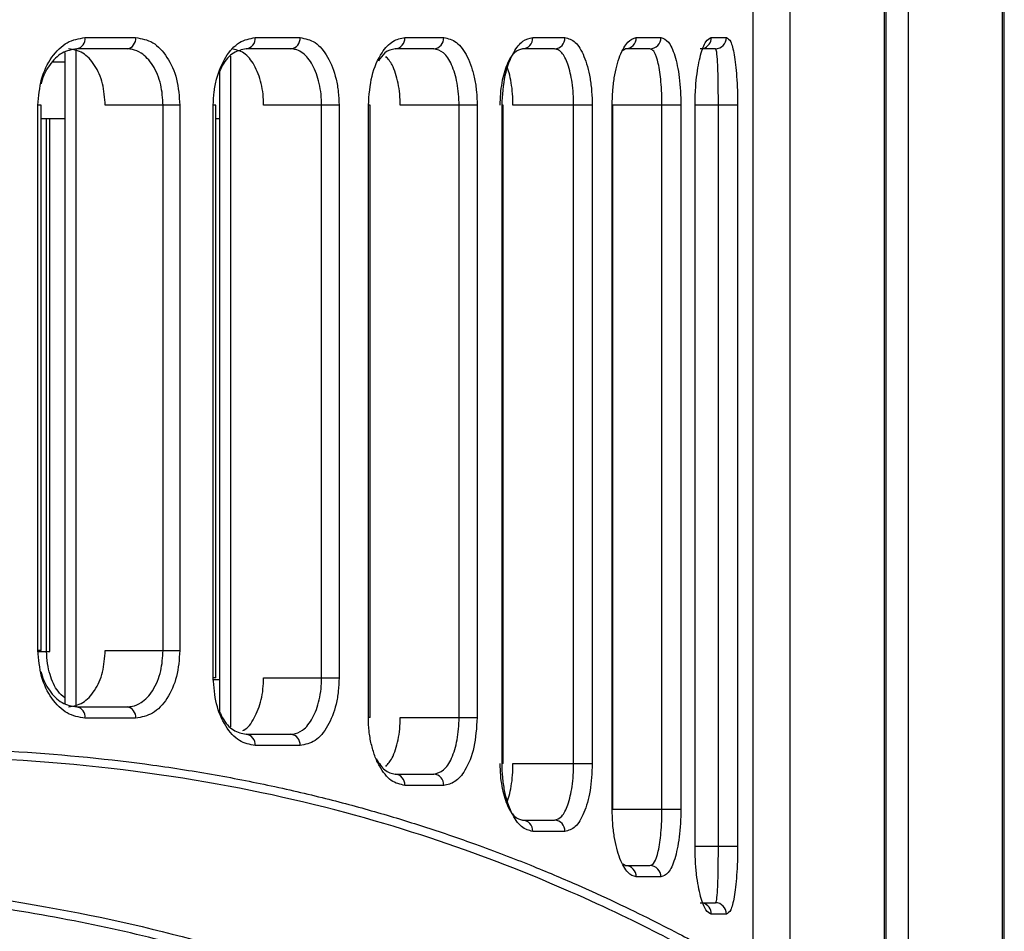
# Model space of a CAD drawing. Header units: millimetres. Extents: x -186 to 167, y -17 to 277.
# Tile 12 of 44: x -38 to -12, y 105 to 129. Entities that reach past the tile are written whole.
import ezdxf

# ---------------------------------------------------------------- set-up
doc = ezdxf.new("R2010")
doc.units = ezdxf.units.MM

msp = doc.modelspace()

# ---------------------------------------------------------------- linework, layer by layer
at = {"color": 7, "linetype": 'Continuous', "lineweight": 25}
for p, q in [((-14.788, 83.358), (-14.788, 172.358)), ((-12.288, 83.358), (-12.288, 172.358)), ((-12.238, 83.358), (-12.238, 172.358)), ((-17.935, 135.858), (-17.935, 85.358)), ((-15.435, 135.858), (-15.435, 85.358)), ((-15.391, 135.858), (-15.391, 91.858)), ((-18.913, 103.797), (-18.913, 133.858)), ((-36.671, 128.658), (-35.325, 128.658)), ((-32.149, 128.658), (-30.955, 128.658)), ((-28.169, 128.658), (-27.137, 128.658)), ((-24.771, 128.658), (-23.915, 128.658)), ((-22.019, 128.658), (-21.366, 128.658)), ((-20.027, 128.658), (-19.621, 128.658)), ((-37.207, 128.265), (-37.207, 110.969)), ((-36.916, 128.35), (-36.916, 110.884)), ((-35.551, 128.358), (-36.891, 128.358)), ((-31.201, 128.358), (-32.389, 128.358)), ((-27.4, 128.358), (-28.428, 128.358)), ((-24.192, 128.358), (-25.044, 128.358)), ((-22.305, 128.358), (-22.371, 128.313)), ((-21.655, 128.358), (-22.305, 128.358)), ((-19.918, 128.358), (-20.322, 128.358)), ((-37.207, 128.008), (-37.524, 128.008)), ((-32.8, 128.161), (-32.8, 110.345)), ((-33.092, 127.769), (-33.092, 110.737)), ((-37.92, 112.376), (-37.92, 126.858)), ((-37.834, 126.858), (-37.92, 126.858)), ((-37.834, 112.376), (-37.834, 126.858)), ((-34.15, 126.858), (-36.133, 126.858)), ((-34.594, 112.376), (-34.594, 126.858)), ((-34.15, 126.858), (-34.15, 112.376)), ((-33.261, 111.648), (-33.261, 126.858)), ((-33.196, 126.858), (-33.261, 126.858)), ((-33.196, 111.648), (-33.196, 126.858)), ((-29.919, 126.858), (-31.923, 126.858)), ((-30.382, 111.648), (-30.382, 126.858)), ((-29.919, 126.858), (-29.919, 111.648)), ((-29.139, 110.59), (-29.139, 126.858)), ((-29.093, 126.858), (-29.139, 126.858)), ((-29.093, 110.59), (-29.093, 126.858)), ((-26.249, 126.858), (-28.292, 126.858)), ((-26.728, 110.59), (-26.728, 126.858)), ((-26.249, 126.858), (-26.249, 110.59)), ((-25.586, 109.367), (-25.586, 126.858)), ((-25.556, 126.858), (-25.586, 126.858)), ((-25.556, 109.367), (-25.556, 126.858)), ((-23.191, 126.858), (-25.296, 126.858)), ((-23.684, 109.367), (-23.684, 126.858)), ((-23.191, 126.858), (-23.191, 109.367)), ((-22.66, 108.158), (-22.66, 126.858)), ((-20.833, 126.858), (-22.66, 126.858)), ((-22.643, 108.158), (-22.643, 126.858)), ((-21.337, 108.158), (-21.337, 126.858)), ((-20.833, 126.858), (-20.833, 108.158)), ((-20.458, 107.172), (-20.458, 126.858)), ((-19.327, 126.858), (-20.458, 126.858)), ((-20.451, 107.172), (-20.451, 126.858)), ((-19.838, 107.172), (-19.838, 126.858)), ((-19.327, 126.858), (-19.327, 107.172)), ((-37.834, 126.508), (-37.207, 126.508)), ((-37.691, 112.351), (-37.691, 126.508)), ((-37.603, 112.351), (-37.603, 126.508)), ((-33.196, 126.508), (-33.092, 126.508)), ((-37.834, 112.376), (-37.92, 112.376)), ((-37.919, 112.351), (-37.603, 112.351)), ((-36.133, 112.376), (-34.15, 112.376)), ((-33.278, 111.602), (-33.092, 111.602)), ((-33.196, 111.648), (-33.261, 111.648)), ((-31.923, 111.648), (-29.919, 111.648)), ((-36.891, 110.876), (-35.551, 110.876)), ((-35.325, 110.576), (-36.671, 110.576)), ((-29.093, 110.59), (-29.139, 110.59)), ((-28.292, 110.59), (-26.249, 110.59)), ((-32.389, 110.148), (-31.201, 110.148)), ((-30.955, 109.848), (-32.149, 109.848)), ((-25.556, 109.367), (-25.586, 109.367)), ((-25.296, 109.367), (-23.191, 109.367)), ((-28.428, 109.09), (-27.4, 109.09)), ((-27.137, 108.79), (-28.169, 108.79)), ((-22.66, 108.158), (-20.833, 108.158)), ((-25.044, 107.867), (-24.192, 107.867)), ((-23.915, 107.567), (-24.771, 107.567)), ((-20.458, 107.172), (-19.327, 107.172)), ((-22.371, 106.703), (-22.305, 106.658)), ((-22.305, 106.658), (-21.655, 106.658)), ((-21.366, 106.358), (-22.019, 106.358)), ((-20.322, 105.672), (-19.918, 105.672)), ((-19.621, 105.372), (-20.027, 105.372))]:
    msp.add_line(p, q, dxfattribs=at)
for centre, radius, start, end in [((-36.938, 128.623), 0.269, 280.1205, 7.3999), ((-35.594, 128.625), 0.271, 279.1481, 6.8777), ((-32.422, 128.631), 0.275, 277.0063, 5.6067), ((-31.231, 128.633), 0.277, 276.2534, 5.1176), ((-28.45, 128.638), 0.281, 274.5986, 3.9574), ((-27.42, 128.64), 0.283, 274.0198, 3.522), ((-25.058, 128.645), 0.288, 272.7596, 2.5163), ((-24.204, 128.647), 0.289, 272.3253, 2.1504), ((-22.312, 128.651), 0.293, 271.4027, 1.3372), ((-21.66, 128.652), 0.295, 271.0967, 1.0563), ((-20.325, 128.656), 0.299, 287.1917, 0.3793), ((-19.919, 128.656), 0.298, 270.3084, 0.3051), ((-36.938, 110.611), 0.269, 352.6001, 79.8795), ((-35.594, 110.609), 0.271, 353.1223, 80.8519), ((-32.422, 109.875), 0.275, 354.3933, 82.9937), ((-31.231, 109.873), 0.277, 354.8824, 83.7466), ((-28.45, 108.81), 0.281, 356.0426, 85.4014), ((-27.42, 108.808), 0.283, 356.478, 85.9802), ((-25.058, 107.58), 0.288, 357.4837, 87.2404), ((-24.204, 107.578), 0.289, 357.8496, 87.6747), ((-22.312, 106.365), 0.293, 358.6628, 88.5973), ((-21.66, 106.363), 0.295, 358.9437, 88.9033), ((-20.326, 105.374), 0.3, 359.7254, 72.505), ((-19.919, 105.374), 0.298, 359.6949, 89.6916)]:
    msp.add_arc(centre, radius, start, end, dxfattribs=at)
for points, knots in [([(-37.92, 126.858), (-37.9, 127.095), (-37.862, 127.568), (-37.569, 128.163), (-37.155, 128.577), (-36.833, 128.631), (-36.671, 128.658)], [0, 0, 0, 0, 0.2505334, 0.50019, 0.74998, 1, 1, 1, 1]), ([(-35.325, 128.658), (-35.169, 128.631), (-34.859, 128.577), (-34.472, 128.162), (-34.203, 127.568), (-34.168, 127.094), (-34.15, 126.858)], [0, 0, 0, 0, 0.250589, 0.500277, 0.75004, 1, 1, 1, 1]), ([(-33.261, 126.858), (-33.256, 126.977), (-33.248, 127.215), (-33.158, 127.669), (-32.948, 128.166), (-32.576, 128.578), (-32.291, 128.631), (-32.149, 128.658)], [0, 0, 0, 0, 0.126162, 0.251437, 0.50077, 0.750259, 1, 1, 1, 1]), ([(-30.955, 128.658), (-30.819, 128.631), (-30.546, 128.578), (-30.203, 128.168), (-30.013, 127.671), (-29.931, 127.215), (-29.923, 126.977), (-29.919, 126.858)], [0, 0, 0, 0, 0.2503065, 0.4997035, 0.7491136, 0.8746857, 1, 1, 1, 1]), ([(-29.139, 126.858), (-29.119, 127.127), (-29.08, 127.665), (-28.812, 128.254), (-28.493, 128.598), (-28.277, 128.638), (-28.169, 128.658)], [0, 0, 0, 0, 0.279951, 0.559426, 0.779607, 1, 1, 1, 1]), ([(-27.137, 128.658), (-27.021, 128.632), (-26.789, 128.581), (-26.545, 128.241), (-26.396, 127.882), (-26.313, 127.565), (-26.259, 127.22), (-26.252, 126.978), (-26.249, 126.858)], [0, 0, 0, 0, 0.250011, 0.499156, 0.624944, 0.749472, 0.875029, 1, 1, 1, 1]), ([(-25.586, 126.858), (-25.569, 127.132), (-25.534, 127.679), (-25.303, 128.266), (-25.037, 128.6), (-24.859, 128.638), (-24.771, 128.658)], [0, 0, 0, 0, 0.279826, 0.559323, 0.779515, 1, 1, 1, 1]), ([(-23.915, 128.658), (-23.821, 128.633), (-23.635, 128.584), (-23.436, 128.254), (-23.314, 127.896), (-23.245, 127.578), (-23.199, 127.228), (-23.194, 126.981), (-23.191, 126.858)], [0, 0, 0, 0, 0.249918, 0.499227, 0.625556, 0.749538, 0.875341, 1, 1, 1, 1]), ([(-22.66, 126.858), (-22.657, 126.984), (-22.651, 127.235), (-22.607, 127.59), (-22.541, 127.909), (-22.427, 128.266), (-22.248, 128.588), (-22.096, 128.634), (-22.019, 128.658)], [0, 0, 0, 0, 0.12611, 0.251007, 0.374815, 0.501351, 0.750428, 1, 1, 1, 1]), ([(-21.366, 128.658), (-21.298, 128.634), (-21.162, 128.588), (-21.018, 128.271), (-20.927, 127.918), (-20.875, 127.597), (-20.84, 127.24), (-20.836, 126.984), (-20.833, 126.858)], [0, 0, 0, 0, 0.249475, 0.499165, 0.626383, 0.749621, 0.87586, 1, 1, 1, 1]), ([(-20.458, 126.858), (-20.455, 126.989), (-20.451, 127.251), (-20.418, 127.617), (-20.37, 127.937), (-20.291, 128.289), (-20.171, 128.593), (-20.075, 128.636), (-20.027, 128.658)], [0, 0, 0, 0, 0.126119, 0.250731, 0.376133, 0.501711, 0.751229, 1, 1, 1, 1]), ([(-19.621, 128.658), (-19.583, 128.636), (-19.507, 128.593), (-19.428, 128.293), (-19.379, 127.948), (-19.35, 127.625), (-19.331, 127.258), (-19.328, 126.99), (-19.327, 126.858)], [0, 0, 0, 0, 0.2496195, 0.4993139, 0.6278396, 0.7500044, 0.8769043, 1, 1, 1, 1]), ([(-36.891, 128.358), (-37.025, 128.335), (-37.291, 128.291), (-37.621, 127.95), (-37.794, 127.63), (-37.836, 127.443), (-37.839, 127.429)], [0, 0, 0, 0, 0.332678, 0.665271, 0.973465, 1, 1, 1, 1]), ([(-36.133, 126.858), (-36.147, 127.055), (-36.176, 127.448), (-36.399, 127.944), (-36.72, 128.29), (-36.978, 128.335), (-37.107, 128.358)], [0, 0, 0, 0, 0.249982, 0.499757, 0.749433, 1, 1, 1, 1]), ([(-34.594, 126.858), (-34.606, 127.044), (-34.625, 127.332), (-34.742, 127.683), (-34.901, 127.997), (-35.132, 128.238), (-35.377, 128.346), (-35.504, 128.355), (-35.551, 128.358)], [0, 0, 0, 0, 0.236428, 0.364884, 0.499875, 0.748934, 0.907394, 1, 1, 1, 1]), ([(-32.389, 128.358), (-32.503, 128.335), (-32.73, 128.29), (-32.97, 128.028), (-33.067, 127.821), (-33.092, 127.769)], [0, 0, 0, 0, 0.427519, 0.854604, 1, 1, 1, 1]), ([(-31.923, 126.858), (-31.926, 126.957), (-31.933, 127.155), (-32, 127.534), (-32.158, 127.948), (-32.441, 128.291), (-32.665, 128.335), (-32.778, 128.358)], [0, 0, 0, 0, 0.125322, 0.250896, 0.500319, 0.749708, 1, 1, 1, 1]), ([(-30.382, 126.858), (-30.385, 126.956), (-30.391, 127.155), (-30.456, 127.535), (-30.606, 127.953), (-30.833, 128.227), (-31.02, 128.328), (-31.127, 128.355), (-31.182, 128.357), (-31.201, 128.358)], [0, 0, 0, 0, 0.123938, 0.250536, 0.499627, 0.748725, 0.873882, 0.956399, 1, 1, 1, 1]), ([(-28.428, 128.358), (-28.523, 128.342), (-28.685, 128.315), (-28.818, 128.113), (-28.872, 128.031)], [0, 0, 0, 0, 0.594496, 1, 1, 1, 1]), ([(-26.728, 126.858), (-26.731, 126.958), (-26.736, 127.161), (-26.777, 127.447), (-26.839, 127.712), (-26.952, 128.013), (-27.137, 128.294), (-27.312, 128.336), (-27.4, 128.358)], [0, 0, 0, 0, 0.123749, 0.250462, 0.371168, 0.500735, 0.749929, 1, 1, 1, 1]), ([(-25.044, 128.358), (-25.117, 128.338), (-25.262, 128.298), (-25.43, 128.023), (-25.536, 127.723), (-25.596, 127.457), (-25.636, 127.166), (-25.641, 126.96), (-25.643, 126.858)], [0, 0, 0, 0, 0.249592, 0.498825, 0.627132, 0.749052, 0.875617, 1, 1, 1, 1]), ([(-23.684, 126.858), (-23.686, 126.961), (-23.69, 127.17), (-23.722, 127.462), (-23.771, 127.729), (-23.857, 128.028), (-23.962, 128.22), (-24.083, 128.337), (-24.149, 128.349), (-24.192, 128.358)], [0, 0, 0, 0, 0.123188, 0.250128, 0.370057, 0.500178, 0.749379, 0.837578, 1, 1, 1, 1]), ([(-21.337, 126.858), (-21.339, 126.965), (-21.341, 127.183), (-21.362, 127.484), (-21.393, 127.752), (-21.447, 128.046), (-21.512, 128.23), (-21.587, 128.338), (-21.628, 128.35), (-21.655, 128.358)], [0, 0, 0, 0, 0.122376, 0.249977, 0.368873, 0.500224, 0.749886, 0.840024, 1, 1, 1, 1]), ([(-19.838, 126.858), (-19.838, 126.971), (-19.838, 127.204), (-19.842, 127.514), (-19.848, 127.783), (-19.86, 128.068), (-19.876, 128.239), (-19.896, 128.34), (-19.909, 128.351), (-19.918, 128.358)], [0, 0, 0, 0, 0.120802, 0.249513, 0.366952, 0.500088, 0.74979, 0.839577, 1, 1, 1, 1]), ([(-28.292, 126.858), (-28.295, 126.958), (-28.3, 127.159), (-28.345, 127.448), (-28.414, 127.709), (-28.516, 127.976), (-28.617, 128.09), (-28.676, 128.158)], [0, 0, 0, 0, 0.18392, 0.368711, 0.553, 0.737051, 1, 1, 1, 1]), ([(-25.296, 126.858), (-25.298, 126.96), (-25.302, 127.167), (-25.34, 127.459), (-25.393, 127.715), (-25.441, 127.851), (-25.463, 127.914)], [0, 0, 0, 0, 0.256848, 0.516128, 0.773955, 1, 1, 1, 1]), ([(-36.671, 110.576), (-36.833, 110.603), (-37.156, 110.657), (-37.57, 111.073), (-37.862, 111.667), (-37.9, 112.14), (-37.92, 112.376)], [0, 0, 0, 0, 0.250582, 0.500261, 0.750026, 1, 1, 1, 1]), ([(-37.207, 111.114), (-37.27, 111.168), (-37.44, 111.313), (-37.587, 111.659), (-37.677, 112.03), (-37.686, 112.242), (-37.691, 112.351)], [0, 0, 0, 0, 0.212207, 0.575907, 0.780597, 1, 1, 1, 1]), ([(-37.107, 110.876), (-36.978, 110.899), (-36.72, 110.944), (-36.4, 111.29), (-36.176, 111.785), (-36.147, 112.179), (-36.133, 112.376)], [0, 0, 0, 0, 0.250008, 0.4998, 0.749462, 1, 1, 1, 1]), ([(-35.551, 110.876), (-35.504, 110.88), (-35.377, 110.888), (-35.133, 110.996), (-34.902, 111.236), (-34.742, 111.551), (-34.625, 111.901), (-34.606, 112.19), (-34.594, 112.376)], [0, 0, 0, 0, 0.092619, 0.250502, 0.499678, 0.634803, 0.763379, 1, 1, 1, 1]), ([(-34.15, 112.376), (-34.168, 112.139), (-34.203, 111.665), (-34.473, 111.071), (-34.859, 110.657), (-35.17, 110.603), (-35.325, 110.576)], [0, 0, 0, 0, 0.250514, 0.500166, 0.749971, 1, 1, 1, 1]), ([(-37.84, 111.807), (-37.836, 111.792), (-37.795, 111.605), (-37.621, 111.285), (-37.292, 110.943), (-37.025, 110.899), (-36.891, 110.876)], [0, 0, 0, 0, 0.027126, 0.334781, 0.667354, 1, 1, 1, 1]), ([(-32.149, 109.848), (-32.292, 109.875), (-32.578, 109.928), (-32.946, 110.341), (-33.209, 110.936), (-33.243, 111.411), (-33.261, 111.648)], [0, 0, 0, 0, 0.250621, 0.500313, 0.750055, 1, 1, 1, 1]), ([(-32.475, 110.252), (-32.466, 110.255), (-32.348, 110.293), (-32.16, 110.569), (-32, 110.969), (-31.933, 111.35), (-31.927, 111.549), (-31.923, 111.648)], [0, 0, 0, 0, 0.024281, 0.348783, 0.673034, 0.835938, 1, 1, 1, 1]), ([(-31.201, 110.148), (-31.182, 110.149), (-31.074, 110.153), (-30.862, 110.245), (-30.607, 110.552), (-30.456, 110.97), (-30.391, 111.35), (-30.385, 111.55), (-30.382, 111.648)], [0, 0, 0, 0, 0.044041, 0.250254, 0.499626, 0.748765, 0.875713, 1, 1, 1, 1]), ([(-29.919, 111.648), (-29.923, 111.528), (-29.931, 111.29), (-30.013, 110.834), (-30.204, 110.337), (-30.547, 109.928), (-30.819, 109.875), (-30.955, 109.848)], [0, 0, 0, 0, 0.126148, 0.251402, 0.500716, 0.750244, 1, 1, 1, 1]), ([(-33.092, 110.737), (-33.067, 110.685), (-32.97, 110.479), (-32.731, 110.216), (-32.503, 110.171), (-32.389, 110.148)], [0, 0, 0, 0, 0.144615, 0.571511, 1, 1, 1, 1]), ([(-28.169, 108.79), (-28.292, 108.816), (-28.538, 108.868), (-28.808, 109.21), (-28.974, 109.571), (-29.067, 109.887), (-29.128, 110.231), (-29.135, 110.471), (-29.139, 110.59)], [0, 0, 0, 0, 0.250031, 0.499121, 0.62462, 0.749443, 0.874851, 1, 1, 1, 1]), ([(-28.676, 109.291), (-28.617, 109.358), (-28.516, 109.472), (-28.413, 109.738), (-28.345, 109.999), (-28.301, 110.288), (-28.295, 110.489), (-28.292, 110.59)], [0, 0, 0, 0, 0.26234, 0.447356, 0.630616, 0.814691, 1, 1, 1, 1]), ([(-27.4, 109.09), (-27.312, 109.112), (-27.138, 109.154), (-26.952, 109.435), (-26.84, 109.735), (-26.777, 110), (-26.736, 110.287), (-26.731, 110.49), (-26.728, 110.59)], [0, 0, 0, 0, 0.24954, 0.498831, 0.628346, 0.749032, 0.875998, 1, 1, 1, 1]), ([(-26.249, 110.59), (-26.266, 110.319), (-26.301, 109.777), (-26.542, 109.191), (-26.831, 108.85), (-27.035, 108.81), (-27.137, 108.79)], [0, 0, 0, 0, 0.279829, 0.559326, 0.779531, 1, 1, 1, 1]), ([(-107.031, 107.952), (-105.336, 107.783), (-101.952, 107.446), (-96.773, 107.055), (-91.974, 106.815), (-87.594, 106.712), (-83.632, 106.711), (-79.67, 106.803), (-76.334, 106.955), (-73.572, 107.126), (-71.372, 107.285), (-69.147, 107.467), (-66.926, 107.67), (-64.819, 107.877), (-62.664, 108.101), (-60.409, 108.345), (-58.255, 108.582), (-56.194, 108.809), (-54.306, 109.011), (-52.339, 109.211), (-50.408, 109.392), (-48.516, 109.547), (-45.827, 109.725), (-42.479, 109.835), (-38.598, 109.738), (-35.624, 109.454), (-33.394, 109.112), (-31.792, 108.803), (-30.286, 108.454), (-28.88, 108.074), (-27.547, 107.665), (-26.174, 107.194), (-24.844, 106.683), (-23.607, 106.16), (-22.537, 105.672), (-21.597, 105.214), (-20.598, 104.703), (-19.708, 104.22), (-19.048, 103.86), (-18.958, 103.819), (-18.913, 103.797)], [0, 0, 0, 0, 0.042238, 0.084319, 0.125257, 0.156797, 0.188047, 0.218898, 0.250614, 0.267502, 0.285222, 0.303775, 0.321696, 0.339845, 0.356138, 0.375844, 0.397216, 0.411842, 0.429938, 0.447499, 0.465173, 0.483256, 0.500793, 0.542612, 0.583498, 0.625014, 0.645666, 0.666462, 0.687765, 0.708067, 0.728367, 0.750221, 0.777184, 0.801641, 0.826006, 0.850712, 0.875385, 0.917527, 0.958007, 1, 1, 1, 1]), ([(-19.042, 103.583), (-19.074, 103.597), (-19.142, 103.627), (-19.965, 104.079), (-21.558, 104.94), (-24.174, 106.181), (-27.617, 107.5), (-31.852, 108.659), (-36.836, 109.431), (-42.511, 109.657), (-48.777, 109.35), (-55.535, 108.653), (-62.702, 107.833), (-70.194, 107.092), (-77.939, 106.555), (-83.182, 106.49), (-85.805, 106.457)], [0, 0, 0, 0, 0.050454, 0.106164, 0.180376, 0.255284, 0.32977, 0.404385, 0.478837, 0.552592, 0.627001, 0.701505, 0.775662, 0.850441, 0.925164, 1, 1, 1, 1]), ([(-28.929, 109.491), (-28.857, 109.379), (-28.706, 109.144), (-28.523, 109.109), (-28.428, 109.09)], [0, 0, 0, 0, 0.47628, 1, 1, 1, 1]), ([(-25.643, 109.367), (-25.641, 109.266), (-25.636, 109.06), (-25.596, 108.769), (-25.536, 108.503), (-25.431, 108.203), (-25.263, 107.928), (-25.117, 107.888), (-25.044, 107.867)], [0, 0, 0, 0, 0.1241194, 0.2504254, 0.3723295, 0.5006516, 0.7498906, 1, 1, 1, 1]), ([(-24.771, 107.567), (-24.872, 107.592), (-25.073, 107.642), (-25.301, 107.976), (-25.443, 108.336), (-25.523, 108.654), (-25.576, 109.002), (-25.583, 109.246), (-25.586, 109.367)], [0, 0, 0, 0, 0.250026, 0.49921, 0.625078, 0.749494, 0.875047, 1, 1, 1, 1]), ([(-25.464, 108.311), (-25.441, 108.375), (-25.392, 108.51), (-25.34, 108.767), (-25.302, 109.058), (-25.298, 109.265), (-25.296, 109.367)], [0, 0, 0, 0, 0.227598, 0.482986, 0.742674, 1, 1, 1, 1]), ([(-24.192, 107.867), (-24.127, 107.887), (-23.996, 107.927), (-23.857, 108.198), (-23.771, 108.495), (-23.722, 108.762), (-23.69, 109.055), (-23.686, 109.264), (-23.684, 109.367)], [0, 0, 0, 0, 0.24963, 0.498964, 0.629156, 0.749177, 0.876468, 1, 1, 1, 1]), ([(-23.191, 109.367), (-23.194, 109.243), (-23.2, 108.995), (-23.245, 108.645), (-23.314, 108.328), (-23.437, 107.971), (-23.635, 107.641), (-23.821, 107.592), (-23.915, 107.567)], [0, 0, 0, 0, 0.12619, 0.250901, 0.374833, 0.501164, 0.750441, 1, 1, 1, 1]), ([(-22.019, 106.358), (-22.096, 106.381), (-22.249, 106.428), (-22.427, 106.751), (-22.541, 107.108), (-22.607, 107.428), (-22.652, 107.782), (-22.657, 108.033), (-22.66, 108.158)], [0, 0, 0, 0, 0.249824, 0.499254, 0.625744, 0.749563, 0.875377, 1, 1, 1, 1]), ([(-21.655, 106.658), (-21.614, 106.676), (-21.533, 106.713), (-21.447, 106.969), (-21.393, 107.261), (-21.362, 107.53), (-21.341, 107.831), (-21.339, 108.05), (-21.337, 108.158)], [0, 0, 0, 0, 0.248707, 0.497984, 0.6297, 0.748918, 0.877091, 1, 1, 1, 1]), ([(-20.833, 108.158), (-20.836, 108.029), (-20.84, 107.773), (-20.875, 107.413), (-20.928, 107.094), (-21.019, 106.741), (-21.163, 106.427), (-21.298, 106.381), (-21.366, 106.358)], [0, 0, 0, 0, 0.125925, 0.251232, 0.376564, 0.502324, 0.751501, 1, 1, 1, 1]), ([(-20.027, 105.372), (-20.075, 105.394), (-20.172, 105.437), (-20.291, 105.743), (-20.371, 106.095), (-20.419, 106.418), (-20.452, 106.781), (-20.456, 107.043), (-20.458, 107.172)], [0, 0, 0, 0, 0.249155, 0.499066, 0.626613, 0.749638, 0.87594, 1, 1, 1, 1]), ([(-19.918, 105.672), (-19.905, 105.689), (-19.881, 105.723), (-19.86, 105.961), (-19.848, 106.243), (-19.842, 106.512), (-19.838, 106.823), (-19.838, 107.058), (-19.838, 107.172)], [0, 0, 0, 0, 0.249176, 0.4978, 0.630827, 0.748205, 0.878144, 1, 1, 1, 1]), ([(-19.327, 107.172), (-19.328, 107.037), (-19.331, 106.768), (-19.35, 106.396), (-19.379, 106.077), (-19.429, 105.733), (-19.507, 105.437), (-19.583, 105.394), (-19.621, 105.372)], [0, 0, 0, 0, 0.125916, 0.251098, 0.376431, 0.502014, 0.750692, 1, 1, 1, 1]), ([(-85.787, 104.264), (-83.348, 104.29), (-78.447, 104.342), (-71.199, 104.763), (-64.149, 105.34), (-57.388, 105.95), (-51.009, 106.396), (-45.097, 106.415), (-39.748, 105.972), (-35.047, 105.083), (-31.04, 103.926), (-27.791, 102.695), (-25.245, 101.541), (-24.24, 101.032), (-23.737, 100.777)], [0, 0, 0, 0, 0.082766, 0.166311, 0.249538, 0.332695, 0.416463, 0.499377, 0.58239, 0.66618, 0.749386, 0.832914, 0.916439, 1, 1, 1, 1]), ([(-23.842, 100.552), (-24.203, 100.735), (-24.923, 101.102), (-26.586, 101.89), (-28.655, 102.772), (-31.011, 103.638), (-33.516, 104.401), (-36.08, 105.033), (-38.855, 105.549), (-41.877, 105.927), (-45.12, 106.133), (-48.544, 106.178), (-52.122, 106.065), (-55.793, 105.822), (-59.768, 105.492), (-63.744, 105.135), (-67.621, 104.805), (-71.156, 104.535), (-74.694, 104.308), (-78.322, 104.137), (-81.975, 104.03), (-86.39, 103.985), (-91.648, 104.075), (-96.311, 104.299), (-99.606, 104.514), (-101.422, 104.645), (-103.218, 104.786), (-105.062, 104.938), (-107.206, 105.123), (-109.324, 105.31), (-111.221, 105.477), (-112.937, 105.625), (-114.638, 105.763), (-116.441, 105.897), (-118.946, 106.056), (-122.159, 106.18), (-125.485, 106.144), (-128.224, 105.991), (-130.441, 105.775), (-132.539, 105.476), (-134.533, 105.105), (-136.371, 104.683), (-138.122, 104.206), (-139.872, 103.658), (-141.548, 103.055), (-143.049, 102.451), (-144.341, 101.883), (-145.443, 101.363), (-146.373, 100.899), (-146.815, 100.667), (-147.036, 100.552)], [0, 0, 0, 0, 0.031377, 0.062613, 0.093952, 0.125314, 0.150963, 0.175676, 0.20048, 0.225143, 0.250218, 0.275016, 0.299265, 0.323869, 0.347483, 0.375029, 0.397276, 0.417251, 0.437499, 0.458952, 0.479779, 0.499986, 0.534214, 0.569411, 0.580305, 0.591813, 0.60139, 0.612212, 0.624854, 0.640217, 0.651146, 0.660274, 0.67264, 0.683771, 0.695428, 0.722372, 0.749626, 0.767459, 0.785029, 0.802858, 0.820608, 0.838662, 0.855629, 0.874605, 0.897103, 0.91763, 0.937344, 0.958701, 0.979398, 1, 1, 1, 1])]:
    msp.add_open_spline(points, degree=3, knots=knots, dxfattribs=at)

doc.saveas('drawing.dxf')
